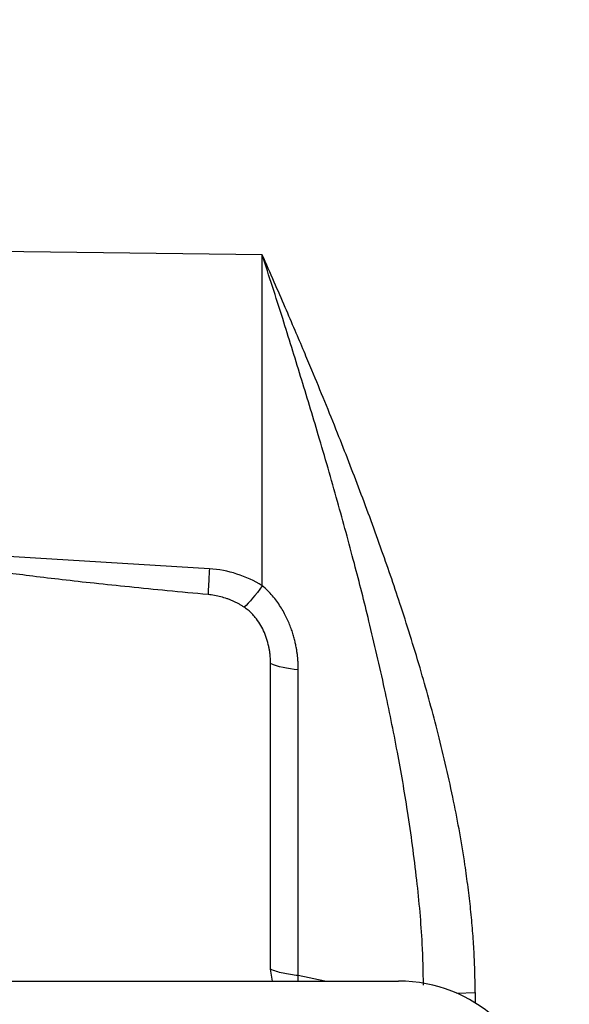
# Model space of a CAD drawing. Header units: inches. Extents: x 0.6 to 16.3, y 0.2 to 11.5.
# Tile 18 of 20: x 13.7 to 14.5, y 7.5 to 9. Entities that reach past the tile are written whole.
import ezdxf

# ---------------------------------------------------------------- set-up
doc = ezdxf.new("R2010")
doc.units = ezdxf.units.IN
doc.header["$MEASUREMENT"] = 0
doc.styles.add('SLDTEXTSTYLE0', font='TXT', dxfattribs={"width": 0.75})
doc.dimstyles.new('SLDDIMSTYLE1', dxfattribs={"dimtxt": 0.137795, "dimasz": 0.14, "dimexe": 0, "dimexo": 0.0625, "dimgap": 0.034449, "dimtad": 0, "dimdec": 1, "dimlfac": 1.5, "dimrnd": 1e-09, "dimzin": 4, "dimdsep": 46, "dimtxsty": 'SLDTEXTSTYLE0', "dimblk1": 'CLOSED', "dimblk2": 'CLOSED', "dimsah": 1, "dimcen": 0.09, "dimadec": 0, "dimazin": 1, "dimtfac": 1, "dimtdec": 1, "dimtofl": 0, "dimtmove": 0, "dimatfit": 3, "dimldrblk": 'CLOSED', "dimfxl": 0, "dimfrac": 2, "dimtolj": 1, "dimtzin": 12, "dimarcsym": 0})

# ---------------------------------------------------------------- blocks, each defined once
blk = doc.blocks.new('_Closed')
at = {"color": 0, "linetype": 'ByBlock', "lineweight": -2}
for p, q in [((-1, 0.166667), (0, 0)), ((-1, 0.166667), (-1, -0.166667)), ((0, 0), (-1, -0.166667)), ((0, 0), (-1, 0))]:
    blk.add_line(p, q, dxfattribs=at)
blk = doc.blocks.new('_D_1')
at = {"color": 7, "linetype": 'Continuous', "lineweight": 0}
for p, q in [((14.4022, 11.011), (14.3602, 11.011)), ((14.3602, 11.011), (14.3602, 10.7923)), ((14.7076, 11.011), (14.7496, 11.011)), ((14.7496, 11.011), (14.7496, 10.7923)), ((13.1257, 9.6284), (13.1257, 10.8519)), ((15.8207, 8.3372), (15.8207, 10.8519)), ((13.1257, 10.8126), (14.2393, 10.8126)), ((15.8207, 10.8126), (14.8704, 10.8126)), ((14.3602, 10.7923), (14.4022, 10.7923)), ((14.7496, 10.7923), (14.7076, 10.7923))]:
    blk.add_line(p, q, dxfattribs=at)
at = {"color": 7, "linetype": 'Continuous', "lineweight": 18, "xscale": 0.14, "yscale": 0.14}
for p, rotation in [((13.1257, 10.8126, 0.0204), 180.0000000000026), ((15.8207, 10.8126, 0.0204), 2.59533262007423e-12)]:
    blk.add_blockref('_Closed', p, dxfattribs=dict(at, rotation=rotation))
at = {"color": 7, "linetype": 'Continuous', "lineweight": 18, "char_height": 0.1378, "attachment_point": 1, "style": 'SLDTEXTSTYLE0'}
for s, insert in [('103', (14.4022, 10.9699)), ('4.0', (14.4276, 10.7637))]:
    blk.add_mtext(s, dxfattribs=dict(at, insert=insert))

msp = doc.modelspace()

# ---------------------------------------------------------------- linework, layer by layer
at = {"color": 7, "linetype": 'Continuous', "lineweight": 25}
for p, q in [((14.0479, 8.6174), (13.5141, 8.6241)), ((14.0479, 8.1169), (14.0479, 8.6174)), ((13.968, 8.1425), (13.5075, 8.1708)), ((14.0605, 7.5369), (14.0605, 7.9991)), ((14.1024, 7.5273), (14.1024, 7.9895)), ((14.0636, 7.5189), (14.0605, 7.5369)), ((11.9972, 7.5189), (14.2536, 7.5189))]:
    msp.add_line(p, q, dxfattribs=at)
at = {"color": 8, "linetype": 'Continuous', "lineweight": 25}
for p, q in [((14.1022, 7.5189), (14.1024, 7.5273)), ((14.1425, 7.5189), (14.1024, 7.5273)), ((14.3419, 7.5006), (14.3696, 7.5019)), ((14.3696, 7.5019), (14.3696, 7.486))]:
    msp.add_line(p, q, dxfattribs=at)
at = {"color": 7, "linetype": 'Continuous', "lineweight": 25}
msp.add_ellipse((14.2472, 7.3204), major_axis=(0.2087, 0.0437), ratio=0.927683, start_param=6.091166, end_param=7.631805, dxfattribs=at)
for points, knots in [([(14.3696, 7.5019), (14.3696, 7.5069), (14.3695, 7.517), (14.3692, 7.5322), (14.3687, 7.5476), (14.3679, 7.5632), (14.367, 7.579), (14.3658, 7.595), (14.3644, 7.6112), (14.3628, 7.6276), (14.361, 7.6441), (14.3589, 7.6609), (14.3567, 7.6778), (14.3504, 7.7213), (14.3375, 7.7933), (14.3149, 7.8906), (14.2881, 7.9886), (14.2594, 8.0807), (14.2282, 8.1721), (14.196, 8.2598), (14.1606, 8.351), (14.1321, 8.4209), (14.1105, 8.4724), (14.0971, 8.5041), (14.0821, 8.5391), (14.0655, 8.5773), (14.0539, 8.6036), (14.0479, 8.6174)], [0, 0, 0, 0, 0.01293, 0.026009, 0.039238, 0.052621, 0.06616, 0.079857, 0.093714, 0.107733, 0.121917, 0.136267, 0.150785, 0.165473, 0.248058, 0.336606, 0.418381, 0.505164, 0.581172, 0.663932, 0.744064, 0.832888, 0.8597, 0.889814, 0.923234, 0.959962, 1, 1, 1, 1]), ([(13.966, 8.1035), (13.9455, 8.1054), (13.9058, 8.1091), (13.8485, 8.1148), (13.7955, 8.1203), (13.7468, 8.1257), (13.7024, 8.131), (13.6624, 8.1361), (13.6279, 8.1409), (13.5988, 8.1453), (13.5748, 8.1494), (13.5545, 8.1533), (13.5404, 8.1565), (13.5314, 8.1588), (13.5264, 8.1602), (13.5221, 8.1616), (13.5183, 8.163), (13.515, 8.1643), (13.5124, 8.1656), (13.5103, 8.1669), (13.5088, 8.1682), (13.5078, 8.1694), (13.5076, 8.1704), (13.5075, 8.1708)], [0, 0, 0, 0, 0.132628, 0.256047, 0.37026, 0.475271, 0.571087, 0.657715, 0.735165, 0.795018, 0.847115, 0.891481, 0.92815, 0.940474, 0.951585, 0.961491, 0.970206, 0.977748, 0.984144, 0.98944, 0.99372, 0.99714, 1, 1, 1, 1]), ([(13.968, 8.1425), (13.9675, 8.1345), (13.9671, 8.127), (13.9665, 8.1138), (13.9662, 8.108), (13.966, 8.1035)], [0, 0, 0, 0, 0.5, 0.5, 1, 1, 1, 1]), ([(14.0479, 8.1169), (14.0361, 8.1243), (14.0232, 8.1303), (13.9962, 8.1389), (13.9822, 8.1416), (13.968, 8.1425)], [0, 0, 0, 0, 0.5, 0.5, 1, 1, 1, 1]), ([(14.0479, 8.1169), (14.0479, 8.1169), (14.0479, 8.1169), (14.0479, 8.1169), (14.0379, 8.1028), (14.0281, 8.0912), (14.0207, 8.0844)], [0.5604249, 0.5604249, 0.5604249, 0.5604249, 0.5604501, 0.5604501, 0.5604501, 1.0000252, 1.0000252, 1.0000252, 1.0000252]), ([(14.1024, 7.9895), (14.1024, 7.9901), (14.1024, 7.9914), (14.1024, 7.9937), (14.1023, 7.9965), (14.1021, 7.9998), (14.1019, 8.0037), (14.1015, 8.0081), (14.1009, 8.013), (14.1002, 8.0184), (14.0992, 8.0243), (14.0978, 8.0307), (14.0962, 8.0375), (14.0941, 8.0448), (14.0915, 8.0524), (14.0884, 8.0603), (14.0848, 8.0685), (14.0805, 8.0768), (14.0756, 8.0852), (14.0699, 8.0936), (14.0634, 8.1018), (14.0561, 8.1097), (14.0507, 8.1145), (14.0479, 8.1169)], [0, 0, 0, 0, 0.0125, 0.028808, 0.04892, 0.072829, 0.100523, 0.131985, 0.167189, 0.2061, 0.24867, 0.29484, 0.344534, 0.397608, 0.453897, 0.513269, 0.575579, 0.640665, 0.708355, 0.778472, 0.850734, 0.924728, 1, 1, 1, 1]), ([(14.0207, 8.0844), (14.0194, 8.0852), (14.0167, 8.087), (14.0125, 8.0894), (14.0082, 8.0916), (14.0038, 8.0937), (13.9993, 8.0956), (13.9932, 8.0979), (13.9854, 8.1002), (13.9758, 8.1024), (13.9693, 8.1031), (13.966, 8.1035)], [0, 0, 0, 0, 0.083589, 0.16687, 0.249999, 0.333135, 0.416435, 0.500057, 0.666696, 0.832925, 1, 1, 1, 1]), ([(14.0605, 7.9991), (14.0605, 8.0008), (14.0604, 8.0043), (14.0601, 8.0096), (14.0595, 8.0148), (14.0588, 8.02), (14.0573, 8.0275), (14.0546, 8.0373), (14.0501, 8.0488), (14.0444, 8.0594), (14.0383, 8.0681), (14.0323, 8.0748), (14.0268, 8.08), (14.0227, 8.0829), (14.0207, 8.0844)], [0, 0, 0, 0, 0.054816, 0.109358, 0.163712, 0.217967, 0.272212, 0.402655, 0.530387, 0.653836, 0.772043, 0.850958, 0.92668, 1, 1, 1, 1]), ([(14.1024, 7.9895), (14.1024, 7.9895), (14.1024, 7.9895), (14.1023, 7.9895), (14.086, 7.991), (14.0712, 7.9944), (14.0605, 7.9991)], [0.5222128, 0.5222128, 0.5222128, 0.5222128, 0.5229417, 0.5229417, 0.5229417, 1.0007289, 1.0007289, 1.0007289, 1.0007289]), ([(14.1024, 7.5273), (14.0942, 7.528), (14.0864, 7.5292), (14.0722, 7.5325), (14.0659, 7.5345), (14.0605, 7.5369)], [0, 0, 0, 0, 0.5, 0.5, 1, 1, 1, 1])]:
    msp.add_open_spline(points, degree=3, knots=knots, dxfattribs=at)
at = {"color": 8, "linetype": 'Continuous', "lineweight": 25}
msp.add_open_spline([(14.2916, 7.5126), (14.2912, 7.5334), (14.29, 7.5865), (14.2818, 7.6744), (14.2688, 7.7712), (14.2521, 7.8677), (14.2326, 7.9637), (14.2106, 8.0588), (14.1866, 8.1532), (14.1611, 8.2472), (14.1338, 8.3415), (14.106, 8.4336), (14.0777, 8.5246), (14.0582, 8.5853), (14.0479, 8.6174)], degree=3, knots=[0, 0, 0, 0, 0.0541962, 0.1381848, 0.2292248, 0.3078008, 0.392896, 0.4845267, 0.5631892, 0.6490332, 0.7420627, 0.8248804, 0.9074565, 1, 1, 1, 1], dxfattribs=at)

# ---------------------------------------------------------------- dimensions: what is measured, and where the dimension line sits
at = {"color": 7, "linetype": 'Continuous', "lineweight": 18}
dim = msp.add_linear_dim(base=(13.1257, 10.8126), p1=(15.8207, 8.2979), p2=(13.1257, 9.589), angle=0, dimstyle='SLDDIMSTYLE1', dxfattribs=at)
dim.commit()
dim.dimension.update_dxf_attribs({"geometry": '_D_1', "text_midpoint": (14.5549, 10.8126), "dimtype": 160})

doc.saveas('drawing.dxf')
